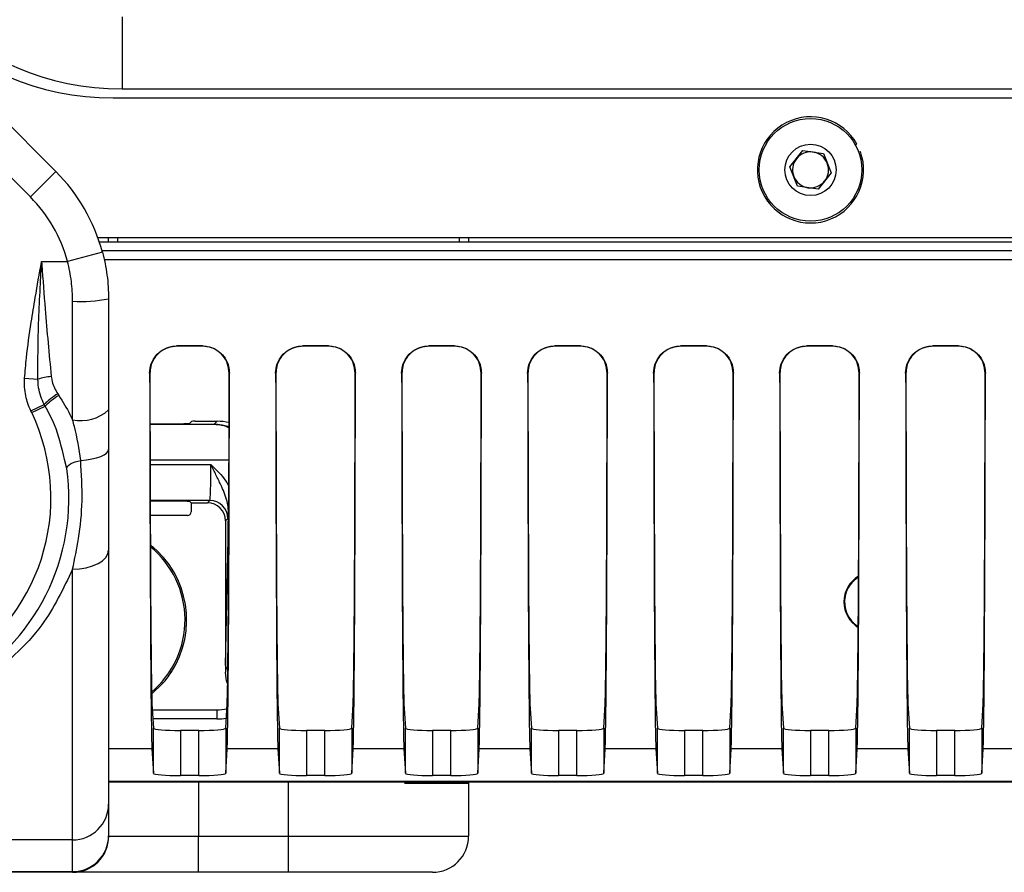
# Model space of a CAD drawing. Header units: millimetres. Extents: x 9 to 583, y 10 to 410.
# Tile 81 of 107: x 400 to 411, y 246 to 256. Entities that reach past the tile are written whole.
import ezdxf

# ---------------------------------------------------------------- set-up
doc = ezdxf.new("R2010")
doc.units = ezdxf.units.MM

msp = doc.modelspace()

# ---------------------------------------------------------------- linework, layer by layer
at = {"color": 7, "linetype": 'Continuous', "lineweight": 25}
for p, q in [((401.505, 255.6137), (401.505, 254.8119)), ((399.1408, 255.5223), (400.7692, 253.8939)), ((400.4864, 253.611), (398.858, 255.2395)), ((401.505, 254.8119), (463.205, 254.8119)), ((401.405, 254.7119), (463.305, 254.7119)), ((409.6531, 254.189), (409.6706, 254.1988)), ((408.9265, 253.9453), (409.0697, 254.1265)), ((409.0697, 254.1265), (409.2982, 254.0931)), ((409.2982, 254.0931), (409.3835, 253.8785)), ((409.6903, 254.1077), (409.7091, 254.1146)), ((409.0118, 253.7307), (408.9265, 253.9453)), ((400.7692, 253.8939), (400.4864, 253.611)), ((409.3835, 253.8785), (409.2404, 253.6973)), ((409.2404, 253.6973), (409.0118, 253.7307)), ((401.235, 253.1619), (463.475, 253.1619)), ((401.2524, 253.1119), (463.4576, 253.1119)), ((401.355, 253.1119), (401.355, 253.1619)), ((405.355, 253.1619), (405.355, 253.1119)), ((401.2864, 252.999), (400.9001, 252.8952)), ((463.4271, 253.0119), (401.2829, 253.0119)), ((400.611, 252.8952), (400.9001, 252.8952)), ((400.955, 251.1352), (400.955, 252.4522)), ((401.355, 252.4797), (401.355, 251.2443)), ((402.3986, 251.9555), (402.1115, 251.9555)), ((402.1115, 251.9555), (402.1141, 251.9528)), ((402.3959, 251.9528), (402.1141, 251.9528)), ((402.3959, 251.9528), (402.3986, 251.9555)), ((403.7986, 251.9555), (403.5115, 251.9555)), ((403.5115, 251.9555), (403.5141, 251.9528)), ((403.7959, 251.9528), (403.5141, 251.9528)), ((403.7959, 251.9528), (403.7986, 251.9555)), ((405.1986, 251.9555), (404.9115, 251.9555)), ((404.9115, 251.9555), (404.9141, 251.9528)), ((405.1959, 251.9528), (404.9141, 251.9528)), ((405.1959, 251.9528), (405.1986, 251.9555)), ((406.5986, 251.9555), (406.3115, 251.9555)), ((406.3115, 251.9555), (406.3141, 251.9528)), ((406.5959, 251.9528), (406.3141, 251.9528)), ((406.5959, 251.9528), (406.5986, 251.9555)), ((407.9986, 251.9555), (407.7115, 251.9555)), ((407.7115, 251.9555), (407.7141, 251.9528)), ((407.9959, 251.9528), (407.7141, 251.9528)), ((407.9959, 251.9528), (407.9986, 251.9555)), ((409.3986, 251.9555), (409.1115, 251.9555)), ((409.1115, 251.9555), (409.1141, 251.9528)), ((409.3959, 251.9528), (409.1141, 251.9528)), ((409.3959, 251.9528), (409.3986, 251.9555)), ((410.7986, 251.9555), (410.5115, 251.9555)), ((410.5115, 251.9555), (410.5141, 251.9528)), ((410.7959, 251.9528), (410.5141, 251.9528)), ((410.7959, 251.9528), (410.7986, 251.9555)), ((401.8145, 251.6524), (401.8118, 251.6551)), ((402.6982, 251.6551), (402.6955, 251.6524)), ((403.2145, 251.6524), (403.2118, 251.6551)), ((404.0982, 251.6551), (404.0955, 251.6524)), ((404.6145, 251.6524), (404.6118, 251.6551)), ((405.4982, 251.6551), (405.4955, 251.6524)), ((406.0145, 251.6524), (406.0118, 251.6551)), ((406.8982, 251.6551), (406.8955, 251.6524)), ((407.4145, 251.6524), (407.4118, 251.6551)), ((408.2982, 251.6551), (408.2955, 251.6524)), ((408.8145, 251.6524), (408.8118, 251.6551)), ((409.6982, 251.6551), (409.6955, 251.6524)), ((410.2145, 251.6524), (410.2118, 251.6551)), ((411.0982, 251.6551), (411.0955, 251.6524)), ((400.4225, 251.5976), (400.5706, 251.587)), ((400.7899, 251.4233), (400.8022, 251.405)), ((400.4916, 251.2342), (400.6407, 251.3059)), ((400.6515, 251.287), (400.6407, 251.3059)), ((400.5008, 251.2151), (400.4916, 251.2342)), ((400.5008, 251.2151), (400.6515, 251.287)), ((401.355, 251.2443), (401.355, 250.8062)), ((402.1479, 251.0877), (401.8155, 251.0877)), ((401.8155, 251.0856), (402.5288, 251.0856)), ((402.2531, 251.0929), (402.2784, 251.1182)), ((402.3184, 251.1189), (402.5621, 251.1189)), ((402.5288, 251.0856), (402.5621, 251.1189)), ((400.8925, 250.5959), (400.8641, 250.6955)), ((401.8178, 250.2361), (402.1479, 250.2361)), ((402.2531, 250.2309), (402.2721, 250.2119)), ((402.2721, 250.2119), (402.455, 250.2119)), ((402.2721, 250.2119), (402.2721, 250.1119)), ((402.455, 250.2119), (402.4813, 250.2382)), ((402.2321, 250.0719), (401.8183, 250.0719)), ((402.6813, 250.0383), (402.655, 250.012)), ((402.655, 250.012), (402.655, 248.3307)), ((402.6562, 248.4057), (402.6836, 249.8076)), ((401.355, 249.6881), (401.355, 246.8662)), ((400.955, 246.4677), (400.955, 249.4761)), ((402.0491, 248.3278), (402.034, 248.3376)), ((401.8337, 248.0873), (401.9581, 248.2079)), ((401.9581, 248.2079), (401.9429, 248.2179)), ((401.8373, 247.9796), (401.8534, 247.7099)), ((402.5567, 247.9119), (402.5567, 247.8119)), ((402.6566, 247.7099), (402.6727, 247.9796)), ((403.2373, 247.9796), (403.2534, 247.7099)), ((404.0566, 247.7099), (404.0727, 247.9796)), ((404.6373, 247.9796), (404.6534, 247.7099)), ((405.4566, 247.7099), (405.4727, 247.9796)), ((406.0373, 247.9796), (406.0534, 247.7099)), ((406.8566, 247.7099), (406.8727, 247.9796)), ((407.4373, 247.9796), (407.4534, 247.7099)), ((408.2566, 247.7099), (408.2727, 247.9796)), ((408.8373, 247.9796), (408.8534, 247.7099)), ((409.6566, 247.7099), (409.6727, 247.9796)), ((410.2373, 247.9796), (410.2534, 247.7099)), ((411.0566, 247.7099), (411.0727, 247.9796)), ((402.5567, 247.8119), (401.8473, 247.8119)), ((402.5619, 247.8119), (402.5567, 247.8119)), ((401.8534, 247.208), (401.8534, 247.7099)), ((402.6566, 247.7099), (402.6566, 247.208)), ((403.2534, 247.208), (403.2534, 247.7099)), ((404.0566, 247.7099), (404.0566, 247.208)), ((404.6534, 247.208), (404.6534, 247.7099)), ((405.4566, 247.7099), (405.4566, 247.208)), ((406.0534, 247.208), (406.0534, 247.7099)), ((406.8566, 247.7099), (406.8566, 247.208)), ((407.4534, 247.208), (407.4534, 247.7099)), ((408.2566, 247.7099), (408.2566, 247.208)), ((408.8534, 247.208), (408.8534, 247.7099)), ((409.6566, 247.7099), (409.6566, 247.208)), ((410.2534, 247.208), (410.2534, 247.7099)), ((411.0566, 247.7099), (411.0566, 247.208)), ((402.1534, 247.6838), (402.1534, 247.1819)), ((402.3566, 247.6838), (402.1534, 247.6838)), ((402.3566, 247.1819), (402.3566, 247.6838)), ((403.5534, 247.6838), (403.5534, 247.1819)), ((403.7566, 247.6838), (403.5534, 247.6838)), ((403.7566, 247.1819), (403.7566, 247.6838)), ((404.9534, 247.6838), (404.9534, 247.1819)), ((405.1566, 247.6838), (404.9534, 247.6838)), ((405.1566, 247.1819), (405.1566, 247.6838)), ((406.3534, 247.6838), (406.3534, 247.1819)), ((406.5566, 247.6838), (406.3534, 247.6838)), ((406.5566, 247.1819), (406.5566, 247.6838)), ((407.7534, 247.6838), (407.7534, 247.1819)), ((407.9566, 247.6838), (407.7534, 247.6838)), ((407.9566, 247.1819), (407.9566, 247.6838)), ((409.1534, 247.6838), (409.1534, 247.1819)), ((409.3566, 247.6838), (409.1534, 247.6838)), ((409.3566, 247.1819), (409.3566, 247.6838)), ((410.5534, 247.6838), (410.5534, 247.1819)), ((410.7566, 247.6838), (410.5534, 247.6838)), ((410.7566, 247.1819), (410.7566, 247.6838)), ((401.8371, 247.4815), (401.8534, 247.208)), ((402.6566, 247.208), (402.6729, 247.4815)), ((403.2371, 247.4815), (402.6729, 247.4815)), ((403.2371, 247.4815), (403.2534, 247.208)), ((404.0566, 247.208), (404.0729, 247.4815)), ((404.6371, 247.4815), (404.0729, 247.4815)), ((404.6371, 247.4815), (404.6534, 247.208)), ((405.4566, 247.208), (405.4729, 247.4815)), ((406.0371, 247.4815), (405.4729, 247.4815)), ((406.0371, 247.4815), (406.0534, 247.208)), ((406.8566, 247.208), (406.8729, 247.4815)), ((407.4371, 247.4815), (406.8729, 247.4815)), ((407.4371, 247.4815), (407.4534, 247.208)), ((408.2566, 247.208), (408.2729, 247.4815)), ((408.8371, 247.4815), (408.2729, 247.4815)), ((408.8371, 247.4815), (408.8534, 247.208)), ((409.6566, 247.208), (409.6729, 247.4815)), ((410.2371, 247.4815), (409.6729, 247.4815)), ((410.2371, 247.4815), (410.2534, 247.208)), ((411.0566, 247.208), (411.0729, 247.4815)), ((411.6371, 247.4815), (411.0729, 247.4815)), ((402.3566, 247.1819), (402.1534, 247.1819)), ((403.7566, 247.1819), (403.5534, 247.1819)), ((405.1566, 247.1819), (404.9534, 247.1819)), ((406.5566, 247.1819), (406.3534, 247.1819)), ((407.9566, 247.1819), (407.7534, 247.1819)), ((409.3566, 247.1819), (409.1534, 247.1819)), ((410.7566, 247.1819), (410.5534, 247.1819)), ((401.355, 247.1207), (418.415, 247.1207)), ((401.355, 247.1119), (401.7686, 247.1119)), ((401.7686, 247.1119), (418.555, 247.1119)), ((402.355, 247.1119), (402.355, 246.5081)), ((403.355, 246.5081), (403.355, 247.1119)), ((404.6431, 247.0986), (405.355, 247.0986)), ((405.355, 247.1119), (405.355, 247.0986)), ((405.355, 247.0986), (405.355, 246.5081)), ((401.355, 246.8662), (401.355, 246.5142)), ((401.355, 246.5142), (401.355, 246.5105)), ((401.357, 246.5081), (402.355, 246.5081)), ((402.355, 246.1081), (402.355, 246.5081)), ((402.355, 246.5081), (403.355, 246.5081)), ((403.355, 246.5081), (405.355, 246.5081)), ((403.355, 246.1081), (403.355, 246.5081)), ((400.955, 246.4677), (399.553, 246.4677)), ((400.955, 246.1157), (400.955, 246.4677)), ((400.9577, 246.1081), (399.155, 246.1081)), ((399.2364, 246.1157), (400.955, 246.1157)), ((400.955, 246.1111), (400.955, 246.1157)), ((400.9577, 246.1081), (400.955, 246.1111)), ((402.355, 246.1081), (400.9577, 246.1081)), ((403.355, 246.1081), (402.355, 246.1081)), ((404.955, 246.1081), (403.355, 246.1081))]:
    msp.add_line(p, q, dxfattribs=at)
at = {"color": 8, "linetype": 'Continuous', "lineweight": 25}
for p, q in [((401.455, 253.1619), (401.455, 253.1119)), ((405.255, 253.1119), (405.255, 253.1619)), ((463.4032, 252.9119), (401.3068, 252.9119)), ((402.6936, 250.6857), (401.8164, 250.6857)), ((401.8165, 250.6382), (402.4916, 250.6382)), ((402.4813, 250.2382), (401.8177, 250.2382)), ((402.692, 250.1676), (402.6839, 250.1664)), ((401.8414, 247.9119), (402.5567, 247.9119)), ((401.8371, 247.4815), (401.355, 247.4815))]:
    msp.add_line(p, q, dxfattribs=at)
at = {"color": 7, "linetype": 'Continuous', "lineweight": 25, "flags": 128}
for points in [[(401.0454, 250.6842), (401.1093, 250.6907), (401.1687, 250.7004), (401.2222, 250.713), (401.2682, 250.7283), (401.3054, 250.7458), (401.3327, 250.765), (401.3494, 250.7853), (401.355, 250.8062)], [(400.8925, 250.5959), (400.8939, 250.6079), (400.9012, 250.6204), (400.9141, 250.6329), (400.9324, 250.6451), (400.9554, 250.6567), (400.9825, 250.6673), (401.0128, 250.6766), (401.0454, 250.6842)], [(400.955, 249.4761), (401.033, 249.4802), (401.1081, 249.4922), (401.1772, 249.5118), (401.2379, 249.5382), (401.2876, 249.5703), (401.3246, 249.6069), (401.3473, 249.6467), (401.355, 249.6881)]]:
    msp.add_lwpolyline(points, dxfattribs=at)
at = {"color": 8, "linetype": 'Continuous', "lineweight": 25, "flags": 128}
for points in [[(402.6918, 250.1157), (402.6886, 250.1171), (402.6864, 250.1194)], [(402.6905, 249.781), (402.6857, 249.7931), (402.6836, 249.8076)]]:
    msp.add_lwpolyline(points, dxfattribs=at)
at = {"color": 7, "linetype": 'Continuous', "lineweight": 25}
for radius in [0.57, 0.285]:
    msp.add_circle((409.155, 253.9119), radius, dxfattribs=at)
for centre, radius, start, end in [((401.505, 257.8119), 3, 180, 270), ((401.405, 257.7119), 3, 180, 270), ((409.155, 253.9119), 0.59, 29.08885, 20.08885), ((409.155, 253.9119), 0.2, 81.68719, 141.68719), ((409.155, 253.9119), 0.2, 21.68719, 81.68719), ((409.155, 253.9119), 0.2, 141.68719, 201.68719), ((409.155, 253.9119), 0.2, 321.68719, 21.68719), ((399.355, 252.4797), 2, 15.05087, 45), ((409.155, 253.9119), 0.2, 201.68719, 261.68719), ((409.155, 253.9119), 0.2, 261.68719, 321.68719), ((399.355, 252.4797), 1.6, 15.05087, 45), ((401.0545, 253.9294), 1.4806, 266.14547, 281.70915), ((400.7898, 250.8598), 0.7595, 95.37303, 106.7775), ((401.1633, 250.7954), 0.7306, 120.74312, 135.66875), ((401.1617, 250.7909), 0.7116, 120.34279, 135.80437), ((398.515, 250.2681), 2.2, 298.6854, 25.49577), ((401.0476, 251.5836), 0.4579, 258.33745, 312.1788), ((398.515, 250.2681), 2.4, 298.6854, 7.8507), ((402.4813, 250.0382), 0.2, 0.02044, 89.97956), ((401.155, 248.9119), 1.068, 326.84238, 51.51551), ((401.155, 248.9119), 1.05, 310.23601, 50.7232), ((409.855, 249.1119), 0.33, 120.26133, 180), ((409.855, 249.1119), 0.322, 121.1057, 168.4873), ((409.855, 249.1119), 0.322, 168.4873, 238.16977), ((409.855, 249.1119), 0.33, 180, 239.01367), ((401.155, 248.9119), 1.068, 318.76251, 326.84238), ((400.9558, 246.8669), 0.3992, 269.89099, 359.89057), ((400.9558, 246.515), 0.3992, 269.89099, 359.89057), ((400.9553, 246.5108), 0.3997, 269.9573, 359.95724), ((400.9573, 246.5077), 0.3996, 270.05589, 0.05578), ((404.955, 246.5081), 0.4, 270, 0)]:
    msp.add_arc(centre, radius, start, end, dxfattribs=at)
at = {"color": 8, "linetype": 'Continuous', "lineweight": 25}
msp.add_arc((402.7225, 248.4091), 0.0664, 182.90536, 230.87513, dxfattribs=at)
at = {"color": 7, "linetype": 'Continuous', "lineweight": 25}
for centre, major_axis, ratio, start_param, end_param in [((401.8396, 252.9119), (0, 5.4512), 0.005236, 1.8034407, 3.0543262), ((401.8396, 252.9119), (0, 4.9512), 0.005236, 1.8280024, 3.0543262), ((402.6704, 252.9119), (0, 4.9512), 0.005236, 3.2288591, 4.4551829), ((402.6704, 252.9119), (0, 5.4512), 0.005236, 3.2288591, 4.4797446), ((403.2396, 252.9119), (0, 5.4512), 0.005236, 1.8034407, 3.0543262), ((403.2396, 252.9119), (0, 4.9512), 0.005236, 1.8280024, 3.0543262), ((404.0704, 252.9119), (0, 4.9512), 0.005236, 3.2288591, 4.4551829), ((404.0704, 252.9119), (0, 5.4512), 0.005236, 3.2288591, 4.4797446), ((404.6396, 252.9119), (0, 5.4512), 0.005236, 1.8034407, 3.0543262), ((404.6396, 252.9119), (0, 4.9512), 0.005236, 1.8280024, 3.0543262), ((405.4704, 252.9119), (0, 4.9512), 0.005236, 3.2288591, 4.4551829), ((405.4704, 252.9119), (0, 5.4512), 0.005236, 3.2288591, 4.4797446), ((406.0396, 252.9119), (0, 5.4512), 0.005236, 1.8034407, 3.0543262), ((406.0396, 252.9119), (0, 4.9512), 0.005236, 1.8280024, 3.0543262), ((406.8704, 252.9119), (0, 4.9512), 0.005236, 3.2288591, 4.4551829), ((406.8704, 252.9119), (0, 5.4512), 0.005236, 3.2288591, 4.4797446), ((407.4396, 252.9119), (0, 5.4512), 0.005236, 1.8034407, 3.0543262), ((407.4396, 252.9119), (0, 4.9512), 0.005236, 1.8280024, 3.0543262), ((408.2704, 252.9119), (0, 4.9512), 0.005236, 3.2288591, 4.4551829), ((408.2704, 252.9119), (0, 5.4512), 0.005236, 3.2288591, 4.4797446), ((408.8396, 252.9119), (0, 5.4512), 0.005236, 1.8034407, 3.0543262), ((408.8396, 252.9119), (0, 4.9512), 0.005236, 1.8280024, 3.0543262), ((409.6704, 252.9119), (0, 4.9512), 0.005236, 3.2288591, 4.4551829), ((409.6704, 252.9119), (0, 5.4512), 0.005236, 3.2288591, 4.4797446), ((410.2396, 252.9119), (0, 5.4512), 0.005236, 1.8034407, 3.0543262), ((410.2396, 252.9119), (0, 4.9512), 0.005236, 1.8280024, 3.0543262), ((411.0704, 252.9119), (0, 4.9512), 0.005236, 3.2288591, 4.4551829), ((411.0704, 252.9119), (0, 5.4512), 0.005236, 3.2288591, 4.4797446), ((402.3184, 251.1182), (0.04, 0), 0.0174551, 1.5707963, 3.1241394), ((402.5619, 250.5188), (0.4244, 0.4244), 0.9996955, 0.5626015, 0.7852459), ((402.4812, 250.6382), (0, 0.4), 0.0261826, 3.1590459, 4.712389), ((402.455, 250.0119), (0.1415, 0.1415), 0.9996955, 5.4979394, 7.0684312), ((402.2321, 250.1119), (-0.0283, 0.0283), 0.9996955, 2.3563468, 3.9268385), ((402.6811, 250.6382), (0, 0.6), 0.0174551, 3.1590459, 3.668141), ((402.6777, 250.1802), (0, 0.5), 0.0174551, 3.8714923, 4.5905864), ((402.662, 248.0331), (0, 0.5), 0.0174551, 0.7298997, 0.9331355), ((402.5567, 248.4119), (0.6001, 0), 0.9998985, 4.712389, 4.8909574), ((402.5619, 248.4119), (-0.6001, 0), 0.9998477, 1.5707963, 1.7404011), ((402.1534, 247.7101), (0.3, 0), 0.0874887, 3.1468286, 4.712389), ((402.3566, 247.7101), (0.3, 0), 0.0874887, 4.712389, 6.2779493), ((403.5534, 247.7101), (0.3, 0), 0.0874887, 3.1468286, 4.712389), ((403.7566, 247.7101), (0.3, 0), 0.0874887, 4.712389, 6.2779493), ((404.9534, 247.7101), (0.3, 0), 0.0874887, 3.1468286, 4.712389), ((405.1566, 247.7101), (0.3, 0), 0.0874887, 4.712389, 6.2779493), ((406.3534, 247.7101), (0.3, 0), 0.0874887, 3.1468286, 4.712389), ((406.5566, 247.7101), (0.3, 0), 0.0874887, 4.712389, 6.2779493), ((407.7534, 247.7101), (0.3, 0), 0.0874887, 3.1468286, 4.712389), ((407.9566, 247.7101), (0.3, 0), 0.0874887, 4.712389, 6.2779493), ((409.1534, 247.7101), (0.3, 0), 0.0874887, 3.1468286, 4.712389), ((409.3566, 247.7101), (0.3, 0), 0.0874887, 4.712389, 6.2779493), ((410.5534, 247.7101), (0.3, 0), 0.0874887, 3.1468286, 4.712389), ((410.7566, 247.7101), (0.3, 0), 0.0874887, 4.712389, 6.2779493), ((402.1534, 247.2082), (0.3, 0), 0.0874887, 3.1468286, 4.712389), ((402.3566, 247.2082), (0.3, 0), 0.0874887, 4.712389, 6.2779493), ((403.5534, 247.2082), (0.3, 0), 0.0874887, 3.1468286, 4.712389), ((403.7566, 247.2082), (0.3, 0), 0.0874887, 4.712389, 6.2779493), ((404.9534, 247.2082), (0.3, 0), 0.0874887, 3.1468286, 4.712389), ((405.1566, 247.2082), (0.3, 0), 0.0874887, 4.712389, 6.2779493), ((406.3534, 247.2082), (0.3, 0), 0.0874887, 3.1468286, 4.712389), ((406.5566, 247.2082), (0.3, 0), 0.0874887, 4.712389, 6.2779493), ((407.7534, 247.2082), (0.3, 0), 0.0874887, 3.1468286, 4.712389), ((407.9566, 247.2082), (0.3, 0), 0.0874887, 4.712389, 6.2779493), ((409.1534, 247.2082), (0.3, 0), 0.0874887, 3.1468286, 4.712389), ((409.3566, 247.2082), (0.3, 0), 0.0874887, 4.712389, 6.2779493), ((410.5534, 247.2082), (0.3, 0), 0.0874887, 3.1468286, 4.712389), ((410.7566, 247.2082), (0.3, 0), 0.0874887, 4.712389, 6.2779493)]:
    msp.add_ellipse(centre, major_axis=major_axis, ratio=ratio, start_param=start_param, end_param=end_param, dxfattribs=at)
at = {"color": 8, "linetype": 'Continuous', "lineweight": 25}
msp.add_ellipse((402.5567, 248.4119), major_axis=(-0.5001, 0), ratio=0.9998477, start_param=1.5707963, end_param=1.7982542, dxfattribs=at)
at = {"color": 7, "linetype": 'Continuous', "lineweight": 25}
for points, knots in [([(401.2864, 252.999), (401.2969, 252.957), (401.3179, 252.8727), (401.3388, 252.7434), (401.3525, 252.6122), (401.3542, 252.5239), (401.355, 252.4797)], [0, 0, 0, 0, 0.247194, 0.4954827, 0.747163, 1, 1, 1, 1]), ([(400.4225, 251.5976), (400.4288, 251.6727), (400.4465, 251.8806), (400.4886, 252.1793), (400.5464, 252.5342), (400.5867, 252.7593), (400.6106, 252.8928), (400.611, 252.8952)], [0, 0, 0, 0, 0.17218544, 0.47718585, 0.689663, 0.99460844, 1, 1, 1, 1]), ([(400.5706, 251.587), (400.5704, 251.7198), (400.5698, 252.0868), (400.5919, 252.5209), (400.6073, 252.8242), (400.6109, 252.8927), (400.611, 252.8952)], [0, 0, 0, 0, 0.30518717, 0.84304548, 0.99434971, 1, 1, 1, 1]), ([(400.611, 252.8952), (400.6112, 252.8927), (400.6121, 252.8797), (400.6249, 252.703), (400.6548, 252.2753), (400.6946, 251.865), (400.7187, 251.616)], [0, 0, 0, 0, 0.00565031, 0.03044264, 0.41141266, 1, 1, 1, 1]), ([(400.955, 252.4522), (400.9544, 252.4891), (400.9531, 252.563), (400.9424, 252.674), (400.9258, 252.7851), (400.9087, 252.8584), (400.9001, 252.8952)], [0, 0, 0, 0, 0.2474457, 0.4958864, 0.7474145, 1, 1, 1, 1]), ([(401.8118, 251.6551), (401.8151, 251.6893), (401.8218, 251.7578), (401.8751, 251.8491), (401.9533, 251.9169), (402.0372, 251.9509), (402.0911, 251.9542), (402.1115, 251.9555)], [0, 0, 0, 0, 0.2208997, 0.4419532, 0.659056, 0.8715641, 1, 1, 1, 1]), ([(402.1141, 251.9528), (402.081, 251.9496), (402.0147, 251.9432), (401.9262, 251.8932), (401.8586, 251.8195), (401.8204, 251.7348), (401.8163, 251.6772), (401.8145, 251.6524)], [0, 0, 0, 0, 0.2081457, 0.41624742, 0.62568075, 0.83905027, 1, 1, 1, 1]), ([(402.6955, 251.6524), (402.6922, 251.6867), (402.6855, 251.7554), (402.6318, 251.8471), (402.5531, 251.9148), (402.4694, 251.9484), (402.4158, 251.9516), (402.3959, 251.9528)], [0, 0, 0, 0, 0.2223217, 0.4448324, 0.6624596, 0.8744817, 1, 1, 1, 1]), ([(402.3986, 251.9555), (402.4318, 251.9522), (402.4983, 251.9458), (402.5871, 251.8955), (402.6547, 251.8214), (402.6925, 251.7367), (402.6965, 251.6794), (402.6982, 251.6551)], [0, 0, 0, 0, 0.2092963, 0.4185565, 0.6289139, 0.8425264, 1, 1, 1, 1]), ([(403.2118, 251.6551), (403.2151, 251.6893), (403.2218, 251.7578), (403.2751, 251.8491), (403.3533, 251.9169), (403.4372, 251.9509), (403.4911, 251.9542), (403.5115, 251.9555)], [0, 0, 0, 0, 0.2208997, 0.4419532, 0.659056, 0.8715641, 1, 1, 1, 1]), ([(403.5141, 251.9528), (403.481, 251.9496), (403.4147, 251.9432), (403.3262, 251.8932), (403.2586, 251.8195), (403.2204, 251.7348), (403.2163, 251.6772), (403.2145, 251.6524)], [0, 0, 0, 0, 0.2081457, 0.4162474, 0.6256807, 0.8390503, 1, 1, 1, 1]), ([(404.0955, 251.6524), (404.0922, 251.6867), (404.0855, 251.7554), (404.0318, 251.8471), (403.9531, 251.9148), (403.8694, 251.9484), (403.8158, 251.9516), (403.7959, 251.9528)], [0, 0, 0, 0, 0.2223217, 0.4448324, 0.6624596, 0.8744817, 1, 1, 1, 1]), ([(403.7986, 251.9555), (403.8318, 251.9522), (403.8983, 251.9458), (403.9871, 251.8955), (404.0547, 251.8214), (404.0925, 251.7367), (404.0965, 251.6794), (404.0982, 251.6551)], [0, 0, 0, 0, 0.2092963, 0.4185565, 0.6289139, 0.8425264, 1, 1, 1, 1]), ([(404.6118, 251.6551), (404.6151, 251.6893), (404.6218, 251.7578), (404.6751, 251.8491), (404.7533, 251.9169), (404.8372, 251.9509), (404.8911, 251.9542), (404.9115, 251.9555)], [0, 0, 0, 0, 0.2208997, 0.4419532, 0.659056, 0.8715641, 1, 1, 1, 1]), ([(404.9141, 251.9528), (404.881, 251.9496), (404.8147, 251.9432), (404.7262, 251.8932), (404.6586, 251.8195), (404.6204, 251.7348), (404.6163, 251.6772), (404.6145, 251.6524)], [0, 0, 0, 0, 0.2081457, 0.4162474, 0.6256807, 0.8390503, 1, 1, 1, 1]), ([(405.4955, 251.6524), (405.4922, 251.6867), (405.4855, 251.7554), (405.4318, 251.8471), (405.3531, 251.9148), (405.2694, 251.9484), (405.2158, 251.9516), (405.1959, 251.9528)], [0, 0, 0, 0, 0.2223217, 0.4448324, 0.6624596, 0.8744817, 1, 1, 1, 1]), ([(405.1986, 251.9555), (405.2318, 251.9522), (405.2983, 251.9458), (405.3871, 251.8955), (405.4547, 251.8214), (405.4925, 251.7367), (405.4965, 251.6794), (405.4982, 251.6551)], [0, 0, 0, 0, 0.20929625, 0.41855649, 0.62891387, 0.84252636, 1, 1, 1, 1]), ([(406.0118, 251.6551), (406.0151, 251.6893), (406.0218, 251.7578), (406.0751, 251.8491), (406.1533, 251.9169), (406.2372, 251.9509), (406.2911, 251.9542), (406.3115, 251.9555)], [0, 0, 0, 0, 0.2208997, 0.4419532, 0.659056, 0.8715641, 1, 1, 1, 1]), ([(406.3141, 251.9528), (406.281, 251.9496), (406.2147, 251.9432), (406.1262, 251.8932), (406.0586, 251.8195), (406.0204, 251.7348), (406.0163, 251.6772), (406.0145, 251.6524)], [0, 0, 0, 0, 0.2081457, 0.4162474, 0.6256807, 0.8390503, 1, 1, 1, 1]), ([(406.8955, 251.6524), (406.8922, 251.6867), (406.8855, 251.7554), (406.8318, 251.8471), (406.7531, 251.9148), (406.6694, 251.9484), (406.6158, 251.9516), (406.5959, 251.9528)], [0, 0, 0, 0, 0.2223217, 0.4448324, 0.6624596, 0.8744817, 1, 1, 1, 1]), ([(406.5986, 251.9555), (406.6318, 251.9522), (406.6983, 251.9458), (406.7871, 251.8955), (406.8547, 251.8214), (406.8925, 251.7367), (406.8965, 251.6794), (406.8982, 251.6551)], [0, 0, 0, 0, 0.2092963, 0.4185565, 0.6289139, 0.8425264, 1, 1, 1, 1]), ([(407.4118, 251.6551), (407.4151, 251.6893), (407.4218, 251.7578), (407.4751, 251.8491), (407.5533, 251.9169), (407.6372, 251.9509), (407.6911, 251.9542), (407.7115, 251.9555)], [0, 0, 0, 0, 0.2208997, 0.4419532, 0.659056, 0.8715641, 1, 1, 1, 1]), ([(407.7141, 251.9528), (407.681, 251.9496), (407.6147, 251.9432), (407.5262, 251.8932), (407.4586, 251.8195), (407.4204, 251.7348), (407.4163, 251.6772), (407.4145, 251.6524)], [0, 0, 0, 0, 0.2081457, 0.4162474, 0.6256807, 0.8390503, 1, 1, 1, 1]), ([(408.2955, 251.6524), (408.2922, 251.6867), (408.2855, 251.7554), (408.2318, 251.8471), (408.1531, 251.9148), (408.0694, 251.9484), (408.0158, 251.9516), (407.9959, 251.9528)], [0, 0, 0, 0, 0.2223217, 0.4448324, 0.6624596, 0.8744817, 1, 1, 1, 1]), ([(407.9986, 251.9555), (408.0318, 251.9522), (408.0983, 251.9458), (408.1871, 251.8955), (408.2547, 251.8214), (408.2925, 251.7367), (408.2965, 251.6794), (408.2982, 251.6551)], [0, 0, 0, 0, 0.20929625, 0.41855649, 0.62891387, 0.84252636, 1, 1, 1, 1]), ([(408.8118, 251.6551), (408.8151, 251.6893), (408.8218, 251.7578), (408.8751, 251.8491), (408.9533, 251.9169), (409.0372, 251.9509), (409.0911, 251.9542), (409.1115, 251.9555)], [0, 0, 0, 0, 0.2208997, 0.4419532, 0.659056, 0.8715641, 1, 1, 1, 1]), ([(409.1141, 251.9528), (409.081, 251.9496), (409.0147, 251.9432), (408.9262, 251.8932), (408.8586, 251.8195), (408.8204, 251.7348), (408.8163, 251.6772), (408.8145, 251.6524)], [0, 0, 0, 0, 0.2081457, 0.4162474, 0.6256807, 0.8390503, 1, 1, 1, 1]), ([(409.6955, 251.6524), (409.6922, 251.6867), (409.6855, 251.7554), (409.6318, 251.8471), (409.5531, 251.9148), (409.4694, 251.9484), (409.4158, 251.9516), (409.3959, 251.9528)], [0, 0, 0, 0, 0.2223217, 0.4448324, 0.6624596, 0.8744817, 1, 1, 1, 1]), ([(409.3986, 251.9555), (409.4318, 251.9522), (409.4983, 251.9458), (409.5871, 251.8955), (409.6547, 251.8214), (409.6925, 251.7367), (409.6965, 251.6794), (409.6982, 251.6551)], [0, 0, 0, 0, 0.2092963, 0.4185565, 0.6289139, 0.8425264, 1, 1, 1, 1]), ([(410.2118, 251.6551), (410.2151, 251.6893), (410.2218, 251.7578), (410.2751, 251.8491), (410.3533, 251.9169), (410.4372, 251.9509), (410.4911, 251.9542), (410.5115, 251.9555)], [0, 0, 0, 0, 0.2208997, 0.4419532, 0.659056, 0.8715641, 1, 1, 1, 1]), ([(410.5141, 251.9528), (410.481, 251.9496), (410.4147, 251.9432), (410.3262, 251.8932), (410.2586, 251.8195), (410.2204, 251.7348), (410.2163, 251.6772), (410.2145, 251.6524)], [0, 0, 0, 0, 0.2081457, 0.4162474, 0.6256807, 0.8390503, 1, 1, 1, 1]), ([(411.0955, 251.6524), (411.0922, 251.6867), (411.0855, 251.7554), (411.0318, 251.8471), (410.9531, 251.9148), (410.8694, 251.9484), (410.8158, 251.9516), (410.7959, 251.9528)], [0, 0, 0, 0, 0.2223217, 0.4448324, 0.6624596, 0.8744817, 1, 1, 1, 1]), ([(410.7986, 251.9555), (410.8318, 251.9522), (410.8983, 251.9458), (410.9871, 251.8955), (411.0547, 251.8214), (411.0925, 251.7367), (411.0965, 251.6794), (411.0982, 251.6551)], [0, 0, 0, 0, 0.2092963, 0.4185565, 0.6289139, 0.8425264, 1, 1, 1, 1]), ([(400.4916, 251.2342), (400.4798, 251.2612), (400.4559, 251.3157), (400.4328, 251.4047), (400.4192, 251.4993), (400.4214, 251.5647), (400.4225, 251.5976)], [0, 0, 0, 0, 0.2363472, 0.4763715, 0.7357514, 1, 1, 1, 1]), ([(400.6407, 251.3059), (400.6268, 251.3351), (400.5984, 251.3942), (400.5796, 251.474), (400.5715, 251.5388), (400.5709, 251.5709), (400.5706, 251.587)], [0, 0, 0, 0, 0.3308296, 0.6712036, 0.8350625, 1, 1, 1, 1]), ([(400.7187, 251.616), (400.7214, 251.5975), (400.7315, 251.5291), (400.7652, 251.4679), (400.7899, 251.4233)], [0, 0, 0, 0, 0.2698687, 1, 1, 1, 1]), ([(400.8022, 251.405), (400.8457, 251.336), (400.9012, 251.248), (400.9455, 251.1551), (400.955, 251.1352)], [0, 0, 0, 0, 0.7846826, 1, 1, 1, 1]), ([(401.0454, 250.6842), (401.0269, 250.8105), (401.0046, 250.9617), (400.962, 251.1106), (400.955, 251.1352)], [0, 0, 0, 0, 0.8348256, 1, 1, 1, 1]), ([(402.2531, 251.0929), (402.247, 251.0922), (402.2315, 251.0904), (402.1779, 251.0887), (402.1481, 251.0877), (402.1479, 251.0877)], [0, 0, 0, 0, 0.3943574, 0.9943818, 1, 1, 1, 1]), ([(401.355, 250.8062), (401.355, 250.6124), (401.355, 250.2208), (401.355, 249.8668), (401.355, 249.6881)], [0, 0, 0, 0, 0.49501739, 1, 1, 1, 1]), ([(400.955, 249.4761), (400.9793, 249.5882), (401.0325, 249.833), (401.0712, 250.236), (401.0541, 250.5339), (401.0454, 250.6842)], [0, 0, 0, 0, 0.29506824, 0.6442155, 1, 1, 1, 1]), ([(402.6839, 250.1664), (402.6821, 250.1788), (402.6785, 250.2036), (402.6652, 250.2578), (402.6405, 250.3278), (402.5988, 250.4212), (402.5487, 250.5237), (402.511, 250.5994), (402.4919, 250.6376), (402.4916, 250.6382)], [0, 0, 0, 0, 0.07372648, 0.14789112, 0.32971602, 0.51302597, 0.75359818, 0.99652317, 1, 1, 1, 1]), ([(402.1479, 250.2361), (402.1481, 250.2361), (402.1779, 250.2351), (402.2315, 250.2335), (402.247, 250.2317), (402.2531, 250.2309)], [0, 0, 0, 0, 0.0056182, 0.6056426, 1, 1, 1, 1]), ([(402.6864, 250.1194), (402.6863, 250.1272), (402.6862, 250.1427), (402.6846, 250.1585), (402.6839, 250.1664)], [0, 0, 0, 0, 0.4983779, 1, 1, 1, 1]), ([(400.955, 249.4761), (400.8525, 249.2607), (400.6852, 248.9093), (400.3204, 248.5169), (400.0273, 248.2836), (399.8259, 248.1702), (399.763, 248.1348)], [0, 0, 0, 0, 0.3887753, 0.6344148, 0.885799, 1, 1, 1, 1]), ([(402.6783, 248.2038), (402.678, 248.2045), (402.6606, 248.2439), (402.6578, 248.2877), (402.655, 248.3307)], [0, 0, 0, 0, 0.0188234, 1, 1, 1, 1]), ([(401.355, 246.5105), (401.3551, 246.5098), (401.3553, 246.5084), (401.3564, 246.5082), (401.357, 246.5081)], [0, 0, 0, 0, 0.4993922, 1, 1, 1, 1])]:
    msp.add_open_spline(points, degree=3, knots=knots, dxfattribs=at)
at = {"color": 8, "linetype": 'Continuous', "lineweight": 25}
for points, knots in [([(400.8641, 250.6955), (400.835, 250.8263), (400.7892, 251.0322), (400.6883, 251.2189), (400.6515, 251.287)], [0, 0, 0, 0, 0.6351148, 1, 1, 1, 1]), ([(402.6943, 251.0419), (402.6869, 251.0462), (402.6648, 251.0593), (402.6263, 251.0712), (402.5848, 251.0811), (402.5545, 251.0845), (402.5379, 251.0854), (402.5316, 251.0856), (402.5293, 251.0856), (402.5288, 251.0856)], [0, 0, 0, 0, 0.1384067, 0.4157575, 0.6954519, 0.8872932, 0.9580656, 0.991743, 1, 1, 1, 1]), ([(402.5288, 251.0856), (402.5294, 251.0856), (402.5323, 251.0856), (402.5443, 251.0853), (402.5785, 251.0836), (402.6312, 251.0772), (402.674, 251.0652), (402.6943, 251.0595)], [0, 0, 0, 0, 0.0109968, 0.0514572, 0.2165398, 0.6270533, 1, 1, 1, 1]), ([(402.4916, 250.6382), (402.492, 250.6378), (402.5504, 250.5794), (402.633, 250.508), (402.6818, 250.4138), (402.6928, 250.3927)], [0, 0, 0, 0, 0.0048594, 0.7773386, 1, 1, 1, 1])]:
    msp.add_open_spline(points, degree=3, knots=knots, dxfattribs=at)

doc.saveas('drawing.dxf')
